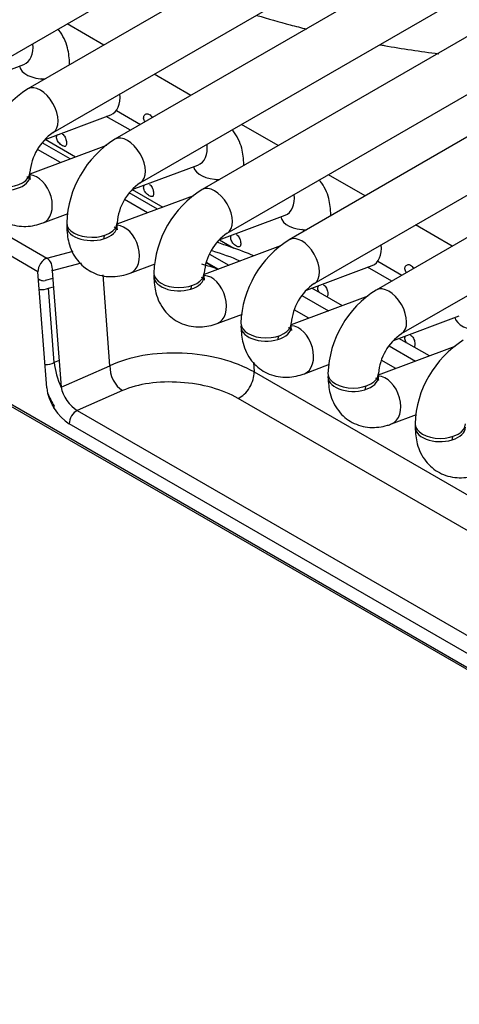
# Model space of a CAD drawing. Header units: millimetres. Extents: x 0 to 287, y 0 to 200.
# Tile 45 of 57: x 212.59 to 214.77, y 95.39 to 100.27. Entities that reach past the tile are written whole.
import ezdxf

# ---------------------------------------------------------------- set-up
doc = ezdxf.new("R2010")
doc.units = ezdxf.units.MM
doc.layers.add('130.190_BW4C_CTM', color=7, linetype='Continuous')
doc.layers.add('Défaut', color=7, linetype='Continuous')

# ---------------------------------------------------------------- blocks, each defined once
blk = doc.blocks.new('SE3')
at = {"layer": '130.190_BW4C_CTM', "color": 7, "linetype": 'Continuous'}
for p, q in [((212.3249, 99.963), (221.4466, 105.2294)), ((221.7536, 105.1965), (212.6319, 99.9301)), ((212.7569, 99.7136), (221.8786, 104.98)), ((222.1856, 104.947), (213.064, 99.6806)), ((213.189, 99.4641), (222.3106, 104.7305)), ((222.6177, 104.6976), (213.496, 99.4312)), ((213.621, 99.2147), (222.7427, 104.4811)), ((223.0497, 104.4482), (213.928, 99.1818)), ((203.7911, 104.2492), (212.7266, 99.0904)), ((214.053, 98.9653), (223.1747, 104.2317)), ((212.6821, 99.0231), (203.7467, 104.182)), ((223.4818, 104.1987), (214.3601, 98.9323)), ((214.4851, 98.7158), (223.6068, 103.9822)), ((226.1511, 90.5106), (203.5944, 103.5337)), ((203.5955, 103.5242), (226.1522, 90.5011)), ((213.0091, 100.1478), (212.827, 100.2529)), ((212.2855, 99.9296), (212.6119, 100.0516)), ((212.7086, 99.9743), (212.6979, 99.9805)), ((213.4411, 99.8984), (213.2591, 100.0035)), ((212.7175, 99.6802), (213.0439, 99.8022)), ((213.1406, 99.7249), (213.0213, 99.7937)), ((213.0713, 99.8232), (213.1911, 99.7541)), ((213.8732, 99.649), (213.6911, 99.7541)), ((213.0217, 99.6499), (212.6419, 99.5079)), ((212.8424, 99.5828), (212.7029, 99.6634)), ((212.7178, 99.6803), (212.8692, 99.5929)), ((212.7936, 99.5646), (212.6795, 99.6304)), ((213.1496, 99.4308), (213.476, 99.5528)), ((213.4544, 99.5437), (213.4534, 99.5443)), ((214.3052, 99.3995), (214.1232, 99.5046)), ((213.5726, 99.4754), (213.562, 99.4816)), ((213.4537, 99.4004), (213.074, 99.2585)), ((213.2744, 99.3334), (213.135, 99.4139)), ((213.1499, 99.4309), (213.3013, 99.3434)), ((213.2256, 99.3152), (213.1116, 99.381)), ((212.7075, 99.2655), (212.8322, 99.3122)), ((213.5816, 99.1813), (213.908, 99.3033)), ((213.8864, 99.2943), (213.8854, 99.2949)), ((214.7373, 99.1501), (214.5552, 99.2552)), ((214.0047, 99.226), (213.994, 99.2322)), ((213.8858, 99.151), (213.506, 99.009)), ((213.5819, 99.1814), (213.6534, 99.1401)), ((212.7266, 99.0904), (212.856, 99.125)), ((213.5333, 99.1105), (213.6293, 99.0551)), ((212.896, 99.0652), (212.7531, 99.0269)), ((213.1395, 99.0161), (213.2643, 99.0627)), ((213.5684, 99.0373), (213.516, 99.0676)), ((213.5171, 99.071), (213.5778, 99.0359)), ((214.0136, 98.9319), (214.3401, 99.0539)), ((214.3674, 99.0749), (214.4873, 99.0057)), ((212.7263, 98.4464), (212.6821, 99.0231)), ((212.7531, 99.0269), (212.7973, 98.4502)), ((213.0394, 98.5569), (213.0048, 99.007)), ((214.4367, 98.9766), (214.3175, 99.0454)), ((212.6897, 98.9837), (212.6849, 98.9865)), ((212.756, 98.9894), (212.7185, 98.9793)), ((212.7344, 98.9413), (212.7591, 98.9479)), ((212.7627, 98.5727), (212.7344, 98.9413)), ((214.3178, 98.9015), (213.9381, 98.7596)), ((213.9918, 98.9048), (214.1234, 98.8289)), ((214.1921, 98.8545), (214.0406, 98.942)), ((213.5716, 98.7667), (213.6963, 98.8133)), ((214.0257, 98.7924), (213.9529, 98.8344)), ((214.4457, 98.6824), (214.7721, 98.8044)), ((214.7505, 98.7954), (214.7495, 98.796)), ((214.6241, 98.6051), (214.4727, 98.6925)), ((214.7499, 98.6521), (214.3701, 98.5102)), ((214.4238, 98.6554), (214.5554, 98.5794)), ((212.7871, 98.5834), (212.7627, 98.5727)), ((213.7507, 98.5742), (213.7544, 98.5256)), ((214.0036, 98.5172), (214.1283, 98.5638)), ((214.4577, 98.5429), (214.385, 98.5849)), ((212.7973, 98.4502), (213.0394, 98.5569)), ((213.7544, 98.5256), (217.0713, 96.6106)), ((213.1021, 98.4334), (212.8773, 98.3343)), ((216.9792, 96.487), (213.6752, 98.3946)), ((212.7622, 98.3558), (212.7533, 98.3609)), ((212.8773, 98.3343), (216.9406, 95.9883)), ((216.901, 95.9228), (212.8377, 98.2688)), ((214.4357, 98.2678), (214.5604, 98.3144))]:
    blk.add_line(p, q, dxfattribs=at)
for centre, radius, start, end in [((212.903, 99.4973), 0.5107, 122.0624, 177.9376), ((212.9082, 99.4943), 0.2664, 124.5996, 175.4004), ((213.3351, 99.2478), 0.5107, 122.0624, 177.9376), ((213.3402, 99.2448), 0.2664, 124.5996, 175.4004), ((213.7671, 98.9984), 0.5107, 122.0624, 177.9376), ((213.7723, 98.9954), 0.2664, 124.5996, 175.4004), ((211.1278, 92.231), 7.3559, 70.03967, 70.60845), ((214.1992, 98.7489), 0.5107, 122.0624, 177.9376), ((214.2043, 98.746), 0.2664, 124.5996, 175.4004), ((214.6312, 98.4995), 0.5107, 122.0624, 177.9376), ((214.6364, 98.4965), 0.2664, 124.5996, 175.4004), ((215.0632, 98.2501), 0.5107, 122.0624, 177.9376)]:
    blk.add_arc(centre, radius, start, end, dxfattribs=at)
for centre, major_axis, ratio, start_param, end_param in [((212.5681, 100.1687), (-0.0438, 0.1171), 0.668835, 3.141593, 4.350833), ((212.7142, 100.052), (0.125, 0), 0.57735, 3.260392, 4.744529), ((212.7142, 100.052), (0.125, 0), 0.57735, 6.251045, 6.283185), ((212.6944, 99.8218), (0.0625, -0.1083), 0.57735, 0.009871, 3.141298), ((213.0002, 99.9193), (-0.0438, 0.1171), 0.668835, 3.141593, 4.350833), ((213.1265, 99.5724), (0.0625, -0.1083), 0.57735, 0.009871, 3.141298), ((213.4322, 99.6698), (-0.0438, 0.1171), 0.668835, 3.141593, 4.350833), ((213.5783, 99.5532), (0.125, 0), 0.57735, 3.260392, 4.744529), ((213.5783, 99.5532), (0.125, 0), 0.57735, 6.251045, 6.283185), ((212.5176, 99.4993), (0.125, 0), 0.57735, 3.028213, 6.283185), ((212.5176, 99.5156), (0.125, 0), 0.57735, 3.141732, 6.274998), ((212.5176, 99.4993), (0.125, 0), 0.57735, 0, 0.1188), ((212.6637, 99.3826), (-0.0438, 0.1171), 0.668835, 3.141564, 6.012973), ((213.5585, 99.3229), (0.0625, -0.1083), 0.57735, 0.009871, 3.141298), ((213.8643, 99.4204), (-0.0438, 0.1171), 0.668835, 3.141593, 4.350833), ((214.0103, 99.3037), (0.125, 0), 0.57735, 3.260392, 4.744529), ((214.0103, 99.3037), (0.125, 0), 0.57735, 6.251045, 6.283185), ((212.9497, 99.2499), (0.125, 0), 0.57735, 3.028212, 6.283185), ((212.9497, 99.2662), (0.125, 0), 0.57735, 3.141732, 6.274998), ((212.9497, 99.2499), (0.125, 0), 0.57735, 0, 0.1188), ((213.0958, 99.1332), (-0.0438, 0.1171), 0.668835, 3.141564, 6.012973), ((213.0958, 99.1332), (-0.0438, 0.1171), 0.668835, 0.703415, 0.873634), ((213.9905, 99.0735), (0.0625, -0.1083), 0.57735, 0.009871, 3.141298), ((214.2963, 99.171), (-0.0438, 0.1171), 0.668835, 3.141593, 4.350833), ((213.3655, 98.9326), (-0.5562, 0.0995), 0.406967, 4.174594, 4.455556), ((213.359, 98.9308), (0.667, -0.1108), 0.407149, 1.008079, 1.206422), ((212.7174, 99.0456), (-0.025, -0.0433), 0.57735, 3.665191, 5.550147), ((212.7174, 99.0456), (-0.0129, 0.0483), 0.707107, 4.134057, 5.667706), ((213.3563, 98.8879), (0.5063, -0.1009), 0.388274, 1.202395, 1.370805), ((213.3817, 99.0004), (0.125, 0), 0.57735, 3.028214, 6.283185), ((213.3817, 99.0168), (0.125, 0), 0.57735, 3.141732, 6.274998), ((213.3817, 99.0004), (0.125, 0), 0.57735, 0, 0.1188), ((213.5278, 98.8837), (-0.0438, 0.1171), 0.668835, 3.141564, 6.012973), ((212.7042, 98.9875), (0.0202, -0.0036), 0.406967, 3.986615, 5.568889), ((213.5278, 98.8837), (-0.0438, 0.1171), 0.668835, 0.703415, 0.873634), ((214.4226, 98.8241), (0.0625, -0.1083), 0.57735, 0.009871, 3.141298), ((212.6987, 98.9606), (-0.0502, 0.002), 0.518208, 1.39376, 2.382965), ((213.8138, 98.751), (0.125, 0), 0.57735, 3.028213, 6.283185), ((213.8138, 98.7673), (0.125, 0), 0.57735, 3.141732, 6.274998), ((213.8138, 98.751), (0.125, 0), 0.57735, 0, 0.1188), ((213.9599, 98.6343), (-0.0438, 0.1171), 0.668835, 3.141564, 6.012973), ((214.8744, 98.8048), (0.125, 0), 0.57735, 3.260392, 4.744529), ((213.9599, 98.6343), (-0.0438, 0.1171), 0.668835, 0.703415, 0.873634), ((213.397, 98.3574), (-0.5025, 0.0302), 0.518688, 3.952667, 5.53494), ((212.727, 98.5914), (0.0499, 0.0038), 0.586002, 4.474596, 5.463801), ((212.9739, 98.459), (0.1646, -0.2541), 0.529694, 3.944808, 4.420155), ((213.1107, 98.5194), (-0.0403, 0.0915), 0.646386, 0.888336, 2.422346), ((213.6838, 98.4806), (0.05, 0.0866), 0.57735, 3.804818, 5.550147), ((214.2458, 98.5179), (0.125, 0), 0.57735, 3.141732, 6.274998), ((213.3884, 98.2714), (0.4025, -0.0362), 0.500277, 0.823666, 2.405939), ((214.2458, 98.5015), (0.125, 0), 0.57735, 3.028213, 6.283185), ((214.2458, 98.5015), (0.125, 0), 0.57735, 0, 0.1188), ((214.3919, 98.3849), (-0.0438, 0.1171), 0.668835, 3.141564, 6.012973), ((212.8321, 98.3897), (0.0797, -0.1283), 0.547139, 3.95261, 5.48662), ((212.9386, 98.4365), (-0.186, 0.2994), 0.547139, 1.29788, 1.501286), ((212.8674, 98.4122), (-0.0582, 0.0831), 0.494515, 0.79089, 2.324901), ((214.3919, 98.3849), (-0.0438, 0.1171), 0.668835, 0.703415, 0.873634), ((212.7269, 98.3332), (0.025, 0.0433), 0.57735, -0.958802, -0.733038), ((212.873, 98.2913), (-0.025, -0.0433), 0.57735, 3.804818, 5.550147), ((214.6779, 98.2684), (0.125, 0), 0.57735, 3.141732, 6.274998), ((214.6779, 98.2521), (0.125, 0), 0.57735, 3.028213, 6.283185), ((214.8239, 98.1354), (-0.0438, 0.1171), 0.668835, 0.703415, 0.873634)]:
    blk.add_ellipse(centre, major_axis=major_axis, ratio=ratio, start_param=start_param, end_param=end_param, dxfattribs=at)
for points, knots in [([(213.7684, 100.2954), (213.8229, 100.2789), (213.9042, 100.2557), (213.9871, 100.2342), (214.0139, 100.2275)], [0.09031306, 0.09031306, 0.09031306, 0.09031306, 0.10581698, 0.11316616, 0.11316616, 0.11316616, 0.11316616]), ([(212.8392, 100.052), (212.8376, 100.0827), (212.8329, 100.1398), (212.8051, 100.198), (212.7831, 100.2252), (212.7816, 100.227)], [0, 0, 0, 0, 0.1745777, 0.3828568, 0.3977911, 0.3977911, 0.3977911, 0.3977911]), ([(214.3775, 100.1497), (214.385, 100.1484), (214.4814, 100.1313), (214.579, 100.1166), (214.6698, 100.1051)], [0.14566091, 0.14566091, 0.14566091, 0.14566091, 0.14763644, 0.17102106, 0.17102106, 0.17102106, 0.17102106]), ([(213.2133, 99.7669), (213.2115, 99.7698), (213.2099, 99.7728), (213.2087, 99.7758), (213.2074, 99.7791), (213.2066, 99.7826), (213.2064, 99.7858), (213.2062, 99.789), (213.2066, 99.7922), (213.2075, 99.7949), (213.2085, 99.7977), (213.21, 99.8002), (213.2119, 99.8021), (213.2138, 99.804), (213.2162, 99.8054), (213.2187, 99.8062), (213.2213, 99.807), (213.2241, 99.8072), (213.227, 99.8067), (213.2295, 99.8063), (213.2322, 99.8053), (213.2346, 99.8039)], [0.6405755, 0.6405755, 0.6405755, 0.6405755, 0.6877903, 0.6877903, 0.6877903, 0.7404633, 0.7404633, 0.7404633, 0.7935872, 0.7935872, 0.7935872, 0.8468402, 0.8468402, 0.8468402, 0.8997022, 0.8997022, 0.8997022, 0.9522476, 0.9522476, 0.9522476, 1, 1, 1, 1]), ([(213.2346, 99.8039), (213.2374, 99.8023), (213.2401, 99.8001), (213.2424, 99.7974), (213.2448, 99.7947), (213.2469, 99.7916), (213.2487, 99.7882), (213.2488, 99.7879), (213.2489, 99.7877), (213.249, 99.7875)], [0, 0, 0, 0, 0.0530419, 0.0530419, 0.0530419, 0.1061047, 0.1061047, 0.1061047, 0.1095506, 0.1095506, 0.1095506, 0.1095506]), ([(212.8026, 99.7063), (212.8054, 99.7047), (212.808, 99.7025), (212.8104, 99.6998), (212.8127, 99.6972), (212.8149, 99.694), (212.8166, 99.6906), (212.8184, 99.6872), (212.8199, 99.6835), (212.821, 99.6798), (212.8221, 99.6761), (212.8229, 99.6724), (212.8233, 99.6688), (212.8238, 99.6653), (212.8239, 99.6619), (212.8238, 99.6589), (212.8236, 99.6559), (212.8231, 99.6532), (212.8223, 99.6511), (212.8215, 99.649), (212.8203, 99.6474), (212.8188, 99.6465), (212.8173, 99.6455), (212.8155, 99.6451), (212.8134, 99.6452), (212.8113, 99.6454), (212.8089, 99.6461), (212.8063, 99.6472), (212.8051, 99.6478), (212.8039, 99.6484), (212.8026, 99.6491), (212.7999, 99.6507), (212.7969, 99.6528), (212.7941, 99.6552), (212.7912, 99.6575), (212.7884, 99.6603), (212.7859, 99.6633), (212.7833, 99.6662), (212.7811, 99.6694), (212.7792, 99.6727), (212.7774, 99.676), (212.776, 99.6794), (212.7752, 99.6828), (212.7744, 99.6861), (212.7741, 99.6894), (212.7744, 99.6925), (212.7748, 99.6956), (212.7757, 99.6985), (212.7771, 99.7009), (212.7776, 99.7019), (212.7783, 99.7028), (212.779, 99.7037)], [0, 0, 0, 0, 0.0530572, 0.0530572, 0.0530572, 0.1061352, 0.1061352, 0.1061352, 0.1589286, 0.1589286, 0.1589286, 0.211491, 0.211491, 0.211491, 0.2643781, 0.2643781, 0.2643781, 0.3176486, 0.3176486, 0.3176486, 0.3707825, 0.3707825, 0.3707825, 0.4234622, 0.4234622, 0.4234622, 0.4760663, 0.4760663, 0.4760663, 0.5000037, 0.5000037, 0.5000037, 0.5530601, 0.5530601, 0.5530601, 0.6061374, 0.6061374, 0.6061374, 0.65893, 0.65893, 0.65893, 0.7114916, 0.7114916, 0.7114916, 0.7643779, 0.7643779, 0.7643779, 0.8176476, 0.8176476, 0.8176476, 0.8391738, 0.8391738, 0.8391738, 0.8391738]), ([(213.7033, 99.5532), (213.7016, 99.5839), (213.697, 99.6409), (213.6692, 99.6991), (213.6471, 99.7263), (213.6456, 99.7281)], [0, 0, 0, 0, 0.1745777, 0.3828568, 0.3977911, 0.3977911, 0.3977911, 0.3977911]), ([(212.3926, 99.4993), (212.3943, 99.4686), (212.399, 99.4116), (212.4389, 99.328), (212.5109, 99.2669), (212.5985, 99.2426), (212.6675, 99.2517), (212.7001, 99.2629), (212.7075, 99.2655)], [0, 0, 0, 0, 0.174578, 0.382857, 0.571692, 0.76754, 0.95457, 1, 1, 1, 1]), ([(212.6449, 99.4805), (212.645, 99.4805), (212.6445, 99.4816), (212.6428, 99.4893), (212.6427, 99.4975), (212.6426, 99.4993)], [0.7480314, 0.7480314, 0.7480314, 0.7480314, 0.8176966, 0.9666535, 1, 1, 1, 1]), ([(213.2346, 99.4568), (213.2374, 99.4553), (213.2401, 99.453), (213.2424, 99.4504), (213.2448, 99.4477), (213.2469, 99.4446), (213.2487, 99.4412), (213.2505, 99.4378), (213.2519, 99.4341), (213.253, 99.4304), (213.2541, 99.4267), (213.2549, 99.4229), (213.2554, 99.4194), (213.2558, 99.4158), (213.256, 99.4124), (213.2558, 99.4094), (213.2556, 99.4064), (213.2551, 99.4038), (213.2543, 99.4017), (213.2535, 99.3996), (213.2523, 99.398), (213.2508, 99.397), (213.2494, 99.396), (213.2475, 99.3956), (213.2454, 99.3958), (213.2433, 99.3959), (213.2409, 99.3966), (213.2383, 99.3978), (213.2357, 99.399), (213.2329, 99.4006), (213.23, 99.4027), (213.2272, 99.4047), (213.2242, 99.4072), (213.2215, 99.41), (213.2188, 99.4127), (213.2162, 99.4157), (213.214, 99.4189), (213.2118, 99.4221), (213.21, 99.4254), (213.2087, 99.4288), (213.2074, 99.4321), (213.2066, 99.4355), (213.2064, 99.4388), (213.2062, 99.442), (213.2066, 99.4452), (213.2075, 99.4479), (213.2083, 99.4502), (213.2094, 99.4522), (213.2108, 99.454)], [0, 0, 0, 0, 0.0530419, 0.0530419, 0.0530419, 0.1061047, 0.1061047, 0.1061047, 0.1588828, 0.1588828, 0.1588828, 0.2114301, 0.2114301, 0.2114301, 0.2643019, 0.2643019, 0.2643019, 0.3175571, 0.3175571, 0.3175571, 0.3706757, 0.3706757, 0.3706757, 0.4233402, 0.4233402, 0.4233402, 0.4759291, 0.4759291, 0.4759291, 0.5289331, 0.5289331, 0.5289331, 0.5822112, 0.5822112, 0.5822112, 0.6352073, 0.6352073, 0.6352073, 0.6877903, 0.6877903, 0.6877903, 0.7404633, 0.7404633, 0.7404633, 0.7935872, 0.7935872, 0.7935872, 0.8368811, 0.8368811, 0.8368811, 0.8368811]), ([(214.1353, 99.3037), (214.1337, 99.3344), (214.129, 99.3915), (214.1013, 99.4496), (214.0792, 99.4769), (214.0777, 99.4786)], [0, 0, 0, 0, 0.1745777, 0.3828568, 0.3977911, 0.3977911, 0.3977911, 0.3977911]), ([(212.8247, 99.2499), (212.8263, 99.2192), (212.831, 99.1621), (212.8709, 99.0785), (212.943, 99.0175), (213.0305, 98.9932), (213.0995, 99.0023), (213.1321, 99.0135), (213.1395, 99.0161)], [0, 0, 0, 0, 0.174578, 0.382857, 0.571692, 0.76754, 0.95457, 1, 1, 1, 1]), ([(213.077, 99.2311), (213.077, 99.231), (213.0765, 99.2322), (213.0748, 99.2399), (213.0747, 99.2481), (213.0747, 99.2499)], [0.7480314, 0.7480314, 0.7480314, 0.7480314, 0.8176966, 0.9666535, 1, 1, 1, 1]), ([(213.6667, 99.2074), (213.6694, 99.2058), (213.6721, 99.2036), (213.6745, 99.2009), (213.6768, 99.1983), (213.679, 99.1951), (213.6807, 99.1917), (213.6825, 99.1883), (213.684, 99.1846), (213.6851, 99.1809), (213.6862, 99.1772), (213.6869, 99.1735), (213.6874, 99.1699), (213.6879, 99.1664), (213.688, 99.163), (213.6878, 99.16), (213.6877, 99.157), (213.6872, 99.1543), (213.6864, 99.1522), (213.6855, 99.1502), (213.6844, 99.1486), (213.6829, 99.1476), (213.6814, 99.1466), (213.6796, 99.1462), (213.6775, 99.1463), (213.6754, 99.1465), (213.673, 99.1472), (213.6704, 99.1484), (213.6678, 99.1495), (213.6649, 99.1512), (213.6621, 99.1532), (213.6592, 99.1553), (213.6563, 99.1578), (213.6535, 99.1605), (213.6508, 99.1632), (213.6482, 99.1663), (213.646, 99.1695), (213.6439, 99.1726), (213.642, 99.176), (213.6408, 99.1793), (213.6395, 99.1827), (213.6387, 99.1861), (213.6385, 99.1893), (213.6383, 99.1926), (213.6386, 99.1957), (213.6396, 99.1985), (213.6403, 99.2007), (213.6415, 99.2028), (213.6429, 99.2045)], [0, 0, 0, 0, 0.0530419, 0.0530419, 0.0530419, 0.1061047, 0.1061047, 0.1061047, 0.1588828, 0.1588828, 0.1588828, 0.2114301, 0.2114301, 0.2114301, 0.2643019, 0.2643019, 0.2643019, 0.3175571, 0.3175571, 0.3175571, 0.3706757, 0.3706757, 0.3706757, 0.4233402, 0.4233402, 0.4233402, 0.4759291, 0.4759291, 0.4759291, 0.5289331, 0.5289331, 0.5289331, 0.5822112, 0.5822112, 0.5822112, 0.6352073, 0.6352073, 0.6352073, 0.6877903, 0.6877903, 0.6877903, 0.7404633, 0.7404633, 0.7404633, 0.7935872, 0.7935872, 0.7935872, 0.8368811, 0.8368811, 0.8368811, 0.8368811]), ([(214.5095, 99.0186), (214.5076, 99.0215), (214.506, 99.0245), (214.5048, 99.0275), (214.5035, 99.0308), (214.5028, 99.0342), (214.5025, 99.0375), (214.5023, 99.0407), (214.5027, 99.0438), (214.5036, 99.0466), (214.5046, 99.0494), (214.5061, 99.0519), (214.508, 99.0538), (214.5099, 99.0557), (214.5123, 99.0571), (214.5149, 99.0579), (214.5174, 99.0587), (214.5203, 99.0588), (214.5231, 99.0584), (214.5257, 99.0579), (214.5283, 99.057), (214.5308, 99.0555)], [0.6405755, 0.6405755, 0.6405755, 0.6405755, 0.6877903, 0.6877903, 0.6877903, 0.7404633, 0.7404633, 0.7404633, 0.7935872, 0.7935872, 0.7935872, 0.8468402, 0.8468402, 0.8468402, 0.8997022, 0.8997022, 0.8997022, 0.9522476, 0.9522476, 0.9522476, 1, 1, 1, 1]), ([(214.5308, 99.0555), (214.5335, 99.054), (214.5362, 99.0517), (214.5386, 99.0491), (214.5409, 99.0464), (214.543, 99.0433), (214.5448, 99.0398), (214.5449, 99.0396), (214.545, 99.0394), (214.5452, 99.0392)], [0, 0, 0, 0, 0.0530419, 0.0530419, 0.0530419, 0.1061047, 0.1061047, 0.1061047, 0.1095506, 0.1095506, 0.1095506, 0.1095506]), ([(213.2567, 99.0004), (213.2584, 98.9697), (213.2631, 98.9127), (213.303, 98.8291), (213.375, 98.768), (213.4625, 98.7437), (213.5316, 98.7528), (213.5642, 98.764), (213.5716, 98.7667)], [0, 0, 0, 0, 0.174578, 0.382857, 0.571692, 0.76754, 0.95457, 1, 1, 1, 1]), ([(213.509, 98.9816), (213.509, 98.9816), (213.5086, 98.9827), (213.5069, 98.9905), (213.5068, 98.9987), (213.5067, 99.0004)], [0.7480314, 0.7480314, 0.7480314, 0.7480314, 0.8176966, 0.9666535, 1, 1, 1, 1]), ([(214.0778, 98.9205), (214.0757, 98.9235), (214.074, 98.9267), (214.0728, 98.9299), (214.0715, 98.9333), (214.0707, 98.9367), (214.0705, 98.9399), (214.0703, 98.9431), (214.0707, 98.9463), (214.0716, 98.949), (214.0724, 98.9513), (214.0735, 98.9534), (214.0749, 98.9551)], [0.6377022, 0.6377022, 0.6377022, 0.6377022, 0.6877903, 0.6877903, 0.6877903, 0.7404633, 0.7404633, 0.7404633, 0.7935872, 0.7935872, 0.7935872, 0.8368811, 0.8368811, 0.8368811, 0.8368811]), ([(214.0987, 98.958), (214.1015, 98.9564), (214.1042, 98.9542), (214.1065, 98.9515), (214.1089, 98.9489), (214.111, 98.9457), (214.1128, 98.9423), (214.1145, 98.9389), (214.116, 98.9352), (214.1171, 98.9315), (214.1182, 98.9278), (214.119, 98.924), (214.1194, 98.9205), (214.1199, 98.9169), (214.12, 98.9135), (214.1199, 98.9106), (214.1197, 98.9076), (214.1192, 98.9049), (214.1184, 98.9028), (214.1177, 98.901), (214.1167, 98.8996), (214.1155, 98.8986)], [0, 0, 0, 0, 0.0530419, 0.0530419, 0.0530419, 0.1061047, 0.1061047, 0.1061047, 0.1588828, 0.1588828, 0.1588828, 0.2114301, 0.2114301, 0.2114301, 0.2643019, 0.2643019, 0.2643019, 0.3175571, 0.3175571, 0.3175571, 0.3632042, 0.3632042, 0.3632042, 0.3632042]), ([(213.6888, 98.751), (213.6904, 98.7203), (213.6951, 98.6632), (213.735, 98.5796), (213.807, 98.5186), (213.8946, 98.4943), (213.9636, 98.5034), (213.9962, 98.5146), (214.0036, 98.5172)], [0, 0, 0, 0, 0.174578, 0.382857, 0.571692, 0.76754, 0.95457, 1, 1, 1, 1]), ([(213.9411, 98.7322), (213.9411, 98.7321), (213.9406, 98.7333), (213.9389, 98.741), (213.9388, 98.7492), (213.9388, 98.751)], [0.7480314, 0.7480314, 0.7480314, 0.7480314, 0.8176966, 0.9666535, 1, 1, 1, 1]), ([(214.5308, 98.7085), (214.5335, 98.7069), (214.5362, 98.7047), (214.5386, 98.7021), (214.5409, 98.6994), (214.543, 98.6962), (214.5448, 98.6928), (214.5466, 98.6895), (214.548, 98.6857), (214.5491, 98.682), (214.5502, 98.6784), (214.551, 98.6746), (214.5515, 98.6711), (214.5519, 98.6675), (214.5521, 98.6641), (214.5519, 98.6611), (214.5518, 98.6581), (214.5513, 98.6555), (214.5504, 98.6534), (214.5497, 98.6516), (214.5488, 98.6501), (214.5476, 98.6492)], [0, 0, 0, 0, 0.0530419, 0.0530419, 0.0530419, 0.1061047, 0.1061047, 0.1061047, 0.1588828, 0.1588828, 0.1588828, 0.2114301, 0.2114301, 0.2114301, 0.2643019, 0.2643019, 0.2643019, 0.3175571, 0.3175571, 0.3175571, 0.3632042, 0.3632042, 0.3632042, 0.3632042]), ([(214.5098, 98.671), (214.5078, 98.6741), (214.5061, 98.6773), (214.5048, 98.6805), (214.5035, 98.6838), (214.5028, 98.6872), (214.5025, 98.6904), (214.5023, 98.6937), (214.5027, 98.6968), (214.5036, 98.6996), (214.5044, 98.7019), (214.5055, 98.7039), (214.507, 98.7056)], [0.6377022, 0.6377022, 0.6377022, 0.6377022, 0.6877903, 0.6877903, 0.6877903, 0.7404633, 0.7404633, 0.7404633, 0.7935872, 0.7935872, 0.7935872, 0.8368811, 0.8368811, 0.8368811, 0.8368811]), ([(214.1208, 98.5015), (214.1225, 98.4708), (214.1271, 98.4138), (214.167, 98.3302), (214.2391, 98.2691), (214.3266, 98.2449), (214.3957, 98.2539), (214.4282, 98.2651), (214.4357, 98.2678)], [0, 0, 0, 0, 0.174578, 0.382857, 0.571692, 0.76754, 0.95457, 1, 1, 1, 1]), ([(214.3731, 98.4828), (214.3731, 98.4827), (214.3727, 98.4838), (214.3709, 98.4916), (214.3708, 98.4998), (214.3708, 98.5015)], [0.7480314, 0.7480314, 0.7480314, 0.7480314, 0.8176966, 0.9666535, 1, 1, 1, 1]), ([(214.5529, 98.2521), (214.5545, 98.2214), (214.5592, 98.1644), (214.5991, 98.0808), (214.6711, 98.0197), (214.7587, 97.9954), (214.8277, 98.0045), (214.8603, 98.0157), (214.8677, 98.0183)], [0, 0, 0, 0, 0.174578, 0.382857, 0.571692, 0.76754, 0.95457, 1, 1, 1, 1])]:
    blk.add_open_spline(points, degree=3, knots=knots, dxfattribs=at)
for points in [[(212.6277, 99.4952), (212.6337, 99.4924), (212.6397, 99.4875), (212.6426, 99.4841)], [(213.0597, 99.2457), (213.0657, 99.2429), (213.0718, 99.2381), (213.0747, 99.2346)], [(213.4918, 98.9963), (213.4978, 98.9935), (213.5038, 98.9887), (213.5067, 98.9852)], [(213.9238, 98.7469), (213.9298, 98.744), (213.9359, 98.7392), (213.9388, 98.7358)], [(214.3559, 98.4974), (214.3619, 98.4946), (214.3679, 98.4898), (214.3708, 98.4863)]]:
    blk.add_open_spline(points, degree=3, dxfattribs=at)

msp = doc.modelspace()

# ---------------------------------------------------------------- block references
at = {"layer": 'Défaut'}
msp.add_blockref('SE3', (0, 0), dxfattribs=at)

doc.saveas('drawing.dxf')
